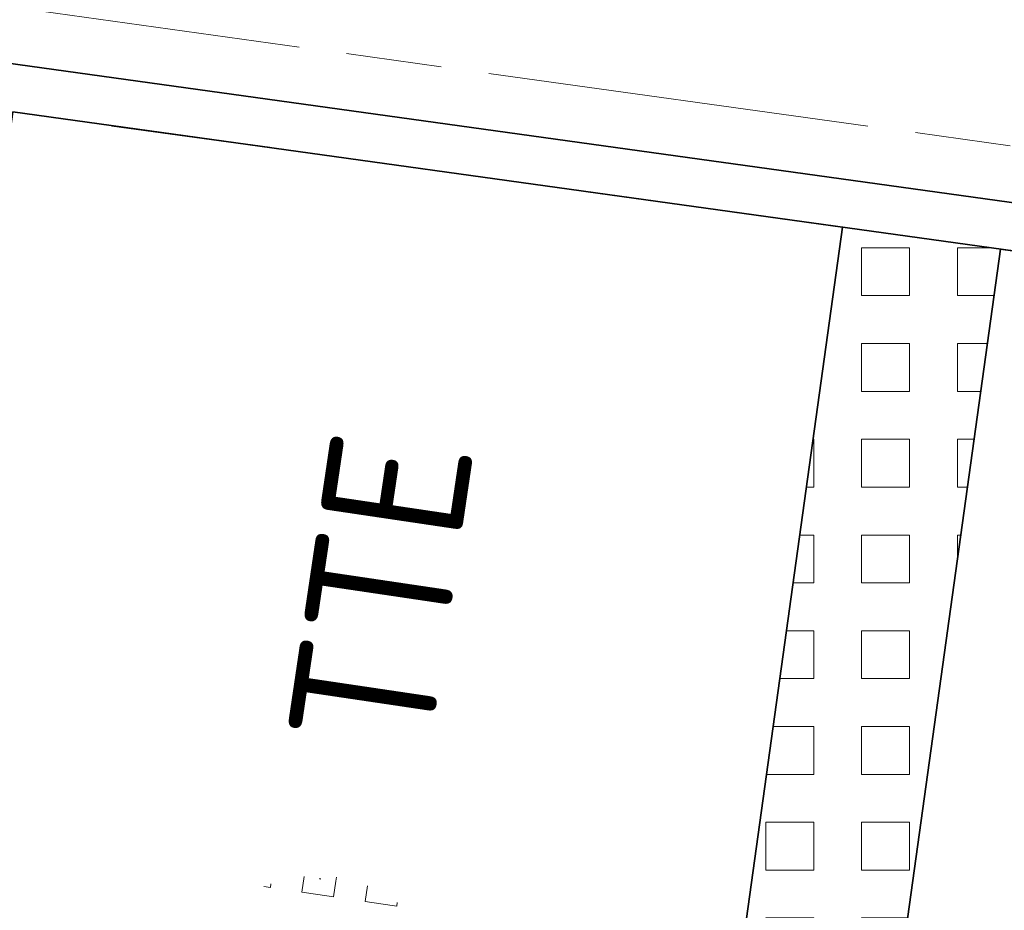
# Model space of a CAD drawing. Header units: metres. Extents: x 167072 to 168585, y 462393 to 462997.
# Tile 19 of 95: x 167569.73 to 167572.2, y 462587.42 to 462589.65. Entities that reach past the tile are written whole.
import ezdxf
from ezdxf.enums import TextEntityAlignment as Align

# ---------------------------------------------------------------- set-up
doc = ezdxf.new("R2010")
doc.units = ezdxf.units.M
doc.header["$LTSCALE"] = 0.2
doc.linetypes.add('ACAD_ISO08W100', pattern=[36, 24, -3, 6, -3])
doc.linetypes.add('VH-OPSLUITBAND_120X250', pattern=[26, 16, -4, 2, -4])
doc.layers.get('0').update_dxf_attribs({"lineweight": 25})
for name, color, linetype, lineweight in [('N-WE-VH-KANTOPSLUITING_OPSLUITBAND_120X250-G', 150, 'VH-OPSLUITBAND_120X250', 35), ('N-WE-VH-KANTOPSLUITING_VOORKANTBAND_OB_120x250-G', 3, 'Continuous', 35), ('N-WE-VH-KANTVERHARDING_BSS_LANGS_BAND_DUBBELE_STREKLAAG-G', 10, 'ACAD_ISO08W100', 18), ('N-WE-VH-VERHARDING_GRASPLAAT-G', 70, 'Continuous', 35), ('N-WE-VH-VERHARDING_TEGEL_GRAS-A', 72, 'Continuous', 9), ('N-WE-VH-VERHARDING_TEGEL_GRAS-S', 70, 'Continuous', 13), ('N-WE-VH-VERHARDING_TEGEL_GRAS_VAKMARKERING-G', 70, 'Continuous', 20)]:
    doc.layers.add(name, color=color, linetype=linetype, lineweight=lineweight)
doc.styles.add('NLCS-ISO', font='NLCS-ISO.ttf')

# ---------------------------------------------------------------- blocks, each defined once
blk = doc.blocks.new('SVH-GRASTEGEL_STIP-SO')
for p, q in [((5.756, 0.824), (5.756, 0.906)), ((5.756, 0.824), (5.801, 0.824)), ((5.756, 0.424), (5.955, 0.424)), ((5.756, 0.224), (5.756, 0.424)), ((5.756, 0.024), (5.756, 0.224)), ((5.948, 0.224), (5.956, 0.224)), ((5.948, 0.224), (5.956, 0.224)), ((5.956, 0.232), (5.956, 0.224)), ((5.956, 0.232), (5.956, 0.224)), ((5.956, 0.224), (5.956, 0.217)), ((5.956, 0.224), (5.963, 0.224)), ((5.956, 0.224), (5.956, 0.217)), ((5.956, 0.224), (5.963, 0.224)), ((5.756, 0.024), (5.956, 0.024)), ((5.956, 0.024), (6.006, 0.024)), ((5.756, -0.376), (5.955, -0.376)), ((5.756, -0.576), (5.756, -0.376)), ((5.756, -0.776), (5.756, -0.576)), ((5.756, -0.776), (5.801, -0.776))]:
    blk.add_line(p, q)
at = {"style": 'NLCS-ISO'}
blk.add_attdef('KLEUR', text='', height=1.8, dxfattribs=at).set_placement((7.655, 0), align=Align.MIDDLE_LEFT)
at = {"style": 'NLCS-ISO', "flags": 1}
blk.add_attdef('FUNCTIE', text='', height=1.8, dxfattribs=at).set_placement((0.116, -3.585), align=Align.MIDDLE_CENTER)

msp = doc.modelspace()

# ---------------------------------------------------------------- hatches: boundary and pattern name
at = {"layer": 'N-WE-VH-VERHARDING_TEGEL_GRAS-A'}
h = msp.add_hatch(dxfattribs=at)
h.set_pattern_fill('AVH-GRASTEGEL', color=256, scale=0.3, pattern_type=2)
h.set_pattern_definition([(0, (0, 0), (0, 0.12), [0.12, -0.12]), (90, (0, 0), (-0.12, 7e-18), [0.12, -0.12])])
h.paths.add_polyline_path([(167572.1886, 462589.0766), (167571.5242, 462584.2925), (167571.128, 462584.3475), (167571.7924, 462589.1316)])

# ---------------------------------------------------------------- linework, layer by layer
at = {"layer": 'N-WE-VH-KANTOPSLUITING_OPSLUITBAND_120X250-G'}
msp.add_lwpolyline([(167594.5242, 462585.9744), (167586.6003, 462587.0749), (167586.4814, 462587.0914), (167584.7381, 462587.3336), (167584.6193, 462587.3501), (167559.3617, 462590.8581), (167557.6255, 462591.0992, 0.392958), (167553.2979, 462588.0692), (167548.6357, 462566.3164), (167548.5194, 462566.3465)], format="xyb", dxfattribs=at)
at = {"layer": 'N-WE-VH-KANTOPSLUITING_VOORKANTBAND_OB_120x250-G', "flags": 128}
msp.add_lwpolyline([(167548.5194, 462566.3465), (167553.1805, 462588.0944, -0.392958), (167557.642, 462591.2181), (167559.5727, 462590.9499), (167584.6358, 462587.4689), (167586.6168, 462587.1938), (167594.5407, 462586.0932)], format="xyb", dxfattribs=at)
at = {"layer": 'N-WE-VH-KANTVERHARDING_BSS_LANGS_BAND_DUBBELE_STREKLAAG-G', "ltscale": 0.2, "flags": 128}
msp.add_lwpolyline([(167543.8155, 462567.5897), (167550.3743, 462598.192), (167556.8036, 462597.3013), (167565.2824, 462596.1236), (167595.2151, 462591.9663), (167594.4213, 462586.2512), (167586.636, 462587.3325), (167560.2888, 462590.9918), (167557.6613, 462591.3567, 0.392958), (167553.0436, 462588.1237), (167548.3839, 462566.3823)], format="xyb", dxfattribs=at)
at = {"layer": 'N-WE-VH-VERHARDING_GRASPLAAT-G'}
for points in [[(167571.7924, 462589.1316), (167569.7124, 462589.4205), (167569.0479, 462584.6364), (167571.128, 462584.3475), (167571.7924, 462589.1316)], [(167574.2686, 462588.7877), (167572.1886, 462589.0766), (167571.5242, 462584.2925), (167573.6042, 462584.0036), (167574.2686, 462588.7877)]]:
    msp.add_lwpolyline(points, close=True, dxfattribs=at)
at = {"layer": 'N-WE-VH-VERHARDING_TEGEL_GRAS_VAKMARKERING-G', "flags": 128}
msp.add_lwpolyline([(167572.1886, 462589.0766), (167571.5242, 462584.2925), (167571.128, 462584.3475), (167571.7924, 462589.1316)], close=True, dxfattribs=at)

# ---------------------------------------------------------------- block references
at = {"layer": 'N-WE-VH-VERHARDING_TEGEL_GRAS-S', "xscale": 0.1999999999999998, "yscale": 0.1999999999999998, "zscale": 0.1999999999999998, "rotation": 81.55339690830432}
msp.add_blockref('SVH-GRASTEGEL_STIP-SO', (167570.3519, 462586.3136), dxfattribs=at).add_auto_attribs({'KLEUR': 'TTE'})

doc.saveas('drawing.dxf')
